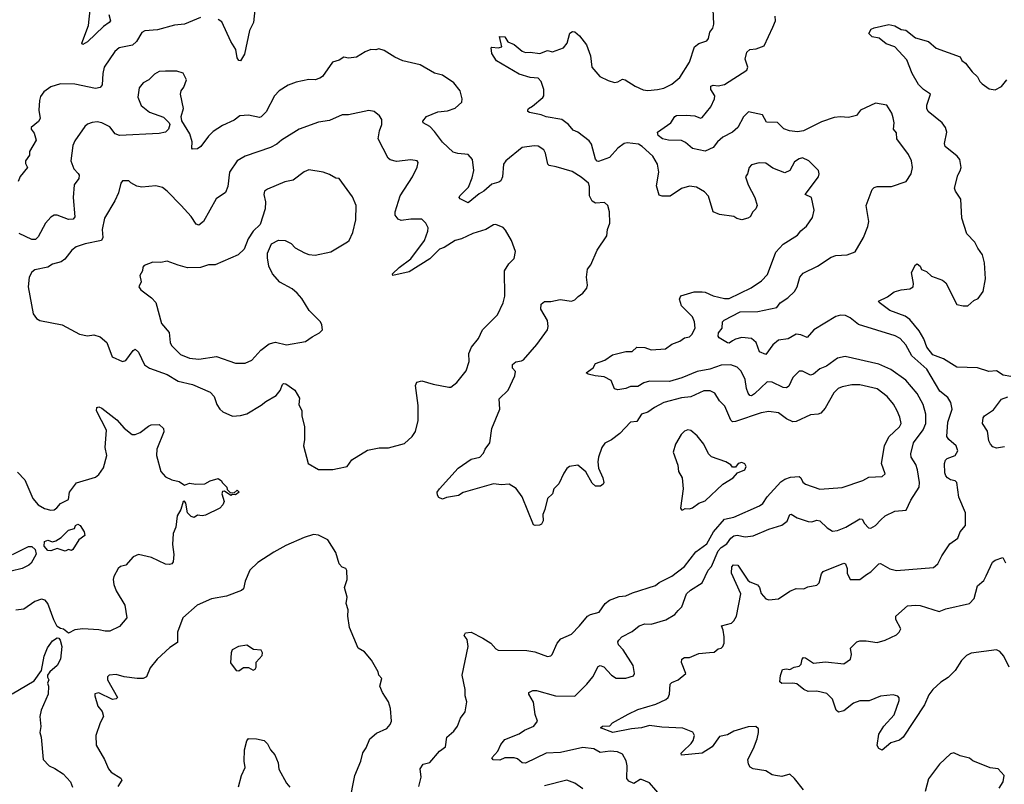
# Model space of a CAD drawing. Extents: x 1921360 to 2014538, y 768294 to 907744.
# Tile 143 of 256: x 1949569 to 1955753, y 821019 to 825822. Entities that reach past the tile are written whole.
import ezdxf

# ---------------------------------------------------------------- set-up
doc = ezdxf.new("R2010")
doc.units = 0

msp = doc.modelspace()

# ---------------------------------------------------------------- linework, layer by layer
at = {"layer": '0CON10XD'}
for points in [[(1953605, 820937.1), (1953525, 821028.2), (1953475, 821048.6), (1953465, 821048.6), (1953425.8, 821024.2), (1953395, 821038.6), (1953381.9, 821055), (1953384.4, 821135), (1953377.6, 821167.6), (1953355, 821208.8), (1953323, 821223), (1953276.8, 821226.8), (1953215, 821219.1), (1953175, 821242.7), (1953105, 821251.3), (1952965, 821218.5), (1952875, 821215.4), (1952745, 821153.1), (1952724.5, 821154.5), (1952695, 821179.2), (1952675, 821185.8), (1952615, 821185.6), (1952585, 821170), (1952542.2, 821172.2), (1952533.8, 821185), (1952571.7, 821228.3), (1952591.3, 821268.7), (1952615, 821300), (1952705, 821335.6), (1952739.3, 821359.3), (1952798.8, 821385), (1952822, 821415), (1952807, 821457), (1952795.5, 821535), (1952766.2, 821585), (1952766.7, 821595), (1952792.2, 821607.8), (1952815, 821608.8), (1952935, 821574.4), (1953055, 821572.5), (1953132, 821648), (1953168, 821695), (1953201.2, 821758.8), (1953214.2, 821765.8), (1953237.9, 821757.9), (1953285, 821704.2), (1953315, 821685.7), (1953375, 821685.8), (1953425, 821701.2), (1953430, 821715), (1953422, 821765), (1953359.2, 821865), (1953330.8, 821895), (1953325.8, 821915), (1953332.5, 821925), (1953350.8, 821945), (1953415, 821980), (1953458.8, 822015), (1953495, 822026.4), (1953535, 822025.4), (1953627.6, 822052.4), (1953684.5, 822085.5), (1953705, 822110.8), (1953728.1, 822135), (1953757.8, 822215), (1953782, 822238), (1953855.7, 822285), (1953893.8, 822365), (1953913.1, 822386.9), (1953955.8, 822485), (1953975, 822505.9), (1954010.6, 822529.4), (1954034.6, 822565), (1954055, 822580), (1954075, 822583.7), (1954125, 822573.8), (1954175, 822580), (1954275, 822622.9), (1954355, 822646.9), (1954388.7, 822671.3), (1954405, 822713.3), (1954414.2, 822715.8), (1954453.1, 822693.1), (1954520.9, 822670.9), (1954545, 822668.1), (1954575, 822679.2), (1954595, 822674), (1954640.6, 822630.6), (1954675, 822608.9), (1954705, 822612.9), (1954758, 822635), (1954845, 822687.8), (1954861.2, 822685), (1954875, 822656.7), (1954900.9, 822630.9), (1954915, 822627.5), (1954945, 822645.8), (1954978.3, 822681.7), (1955005, 822705.6), (1955065, 822734.2), (1955137.7, 822742.3), (1955165.6, 822805), (1955217.9, 822885), (1955221.1, 822915), (1955208.4, 822995), (1955197.4, 823027.4), (1955168.5, 823075), (1955165.6, 823095), (1955183.5, 823165), (1955242.5, 823245), (1955260, 823285), (1955260.4, 823345), (1955243.1, 823405), (1955205.2, 823475.2), (1955135, 823557.8), (1955040.8, 823625), (1954965, 823658.2), (1954752.6, 823707.4), (1954705, 823695.7), (1954636, 823645), (1954595, 823629.1), (1954555, 823595.4), (1954535, 823589.6), (1954485, 823614.4), (1954465, 823614.2), (1954425.6, 823575), (1954399.5, 823520.5), (1954385, 823508.9), (1954365, 823512.1), (1954295, 823546), (1954263, 823547), (1954185, 823471.2), (1954165, 823460), (1954155, 823461.9), (1954145, 823475.8), (1954134.1, 823505), (1954125, 823562), (1954100.5, 823615), (1954075, 823640), (1954034.6, 823654.6), (1953975, 823652.2), (1953903.2, 823626.8), (1953825, 823613.3), (1953727.2, 823572.8), (1953650.3, 823549.7), (1953525, 823551.1), (1953489.3, 823540.7), (1953450.8, 823519.2), (1953405, 823518.5), (1953375, 823505.6), (1953325, 823498.1), (1953305, 823503.3), (1953284.2, 823555), (1953240.5, 823579.5), (1953183.3, 823585), (1953140, 823595), (1953127.5, 823605), (1953170, 823635), (1953186.4, 823663.6), (1953245, 823684), (1953292.3, 823717.7), (1953375, 823737.5), (1953415, 823738), (1953445, 823765.8), (1953495, 823762.5), (1953535, 823748.6), (1953625, 823754), (1953665, 823783.3), (1953715, 823803.8), (1953745, 823823.8), (1953775, 823830.8), (1953790, 823845), (1953810.6, 823885), (1953807.5, 823925), (1953795, 823955.6), (1953726.5, 824025), (1953713.3, 824066.7), (1953721.4, 824088.6), (1953805, 824112.4), (1953855, 824113.8), (1953875, 824110.9), (1953925, 824087.1), (1953995, 824070.4), (1954025, 824071.3), (1954162.4, 824137.6), (1954227.4, 824182.6), (1954265, 824222.5), (1954317.5, 824362.5), (1954365, 824412), (1954455, 824469.2), (1954475, 824496), (1954511.2, 824525), (1954549.1, 824580.9), (1954558.6, 824625), (1954541.2, 824705), (1954502, 824725), (1954585.7, 824835), (1954590, 824855), (1954586, 824875), (1954526.4, 824936.4), (1954485, 824954.2), (1954465, 824949.2), (1954435, 824929.2), (1954406.2, 824875), (1954375, 824861.4), (1954298.8, 824888.8), (1954255, 824922), (1954213.6, 824923.6), (1954165, 824910), (1954151.4, 824895), (1954140.8, 824855), (1954128, 824835), (1954144, 824785), (1954186.7, 824705), (1954200, 824655), (1954193.3, 824635), (1954173.3, 824615), (1954156.7, 824585), (1954142.5, 824575), (1954105, 824564.2), (1954073.9, 824573.9), (1954055, 824586.7), (1953965, 824598.9), (1953925.4, 824615.4), (1953895, 824713.8), (1953870.8, 824740.8), (1953820.5, 824770.5), (1953775, 824775.7), (1953725, 824762.9), (1953655, 824713.3), (1953605, 824712.9), (1953585, 824721.2), (1953569.1, 824779.1), (1953582.9, 824865), (1953574.3, 824915), (1953545.5, 824965), (1953479.4, 825025), (1953455, 825040), (1953385, 825048.5), (1953364.5, 825045.5), (1953325, 825016), (1953274.1, 824955.9), (1953205, 824932.5), (1953195, 824934.2), (1953185, 824946.7), (1953160.4, 825040.4), (1953145, 825060.8), (1953075, 825115.8), (1953045, 825127.8), (1953015, 825164.5), (1952975, 825195.5), (1952875, 825211.5), (1952845, 825224.5), (1952770.3, 825240.3), (1952761.2, 825245), (1952760, 825255), (1952764.5, 825265.5), (1952790.3, 825279.7), (1952855, 825333.8), (1952861.2, 825345), (1952860.8, 825385), (1952844.3, 825435), (1952824.4, 825454.4), (1952775, 825460), (1952705, 825480.5), (1952564.4, 825565), (1952535, 825610), (1952530, 825645), (1952535, 825650), (1952575, 825646.7), (1952597.5, 825652.5), (1952583.3, 825716.7), (1952615, 825713.8), (1952634.3, 825684.3), (1952675, 825666.7), (1952725, 825623.8), (1952745, 825616.2), (1952775, 825619.2), (1952835, 825610), (1952885, 825628.8), (1952915, 825620), (1952985, 825646.2), (1953008, 825675), (1953025, 825737.5), (1953040.7, 825749.3), (1953055, 825746.7), (1953085, 825721.2), (1953129.2, 825665), (1953154.3, 825595), (1953163.4, 825523.4), (1953212.9, 825465), (1953265, 825440), (1953305, 825428.9), (1953325, 825431.4), (1953355, 825449.2), (1953372.5, 825445), (1953435, 825405.8), (1953485, 825382.9), (1953515, 825378.6), (1953575, 825383.1), (1953615, 825393.1), (1953665, 825416.9), (1953715, 825459.2), (1953775.6, 825555), (1953808.3, 825651.7), (1953835, 825671.9), (1953885, 825690), (1953896, 825705), (1953904.2, 825745), (1953921.7, 825768.3), (1953928.1, 825795), (1953920, 825985)], [(1950129.5, 825855), (1950139.4, 825815), (1950131.4, 825805), (1950095, 825780), (1949995, 825682.9), (1949965, 825666.7), (1949958.8, 825675), (1950001.6, 825785), (1950010.7, 825885)], [(1951046.4, 825885), (1951037.9, 825805), (1951011.8, 825755), (1950980.6, 825605), (1950955, 825563.3), (1950945, 825566.7), (1950935, 825583.3), (1950925.6, 825635), (1950894.5, 825685), (1950839.1, 825809.1), (1950815, 825823.6)], [(1954491.2, 820985), (1954435, 821056.2), (1954405, 821082), (1954355, 821068), (1954315.8, 821074.2), (1954295, 821079.4), (1954255, 821103.1), (1954175, 821117.1), (1954157.6, 821127.6), (1954146.8, 821146.8), (1954142.5, 821175), (1954178.8, 821245), (1954200, 821305), (1954210, 821345), (1954208.3, 821368.3), (1954191.7, 821381.7), (1954145, 821380), (1954055, 821352.9), (1954015, 821329.2), (1953965, 821319.2), (1953918.6, 821255), (1953855, 821214.5), (1953725, 821202), (1953724.5, 821215), (1953733.8, 821226.2), (1953785.5, 821275), (1953799.1, 821295), (1953806.5, 821325), (1953796.9, 821346.9), (1953735, 821372.5), (1953602.6, 821377.4), (1953525, 821388.6), (1953475, 821373.5), (1953411.7, 821368.3), (1953295, 821345.7), (1953217.5, 821375), (1953230, 821385), (1953275, 821387.5), (1953292.5, 821405), (1953389.7, 821460.3), (1953451.7, 821488.3), (1953565, 821522.8), (1953627.6, 821552.4), (1953641.1, 821565), (1953649.4, 821585), (1953655, 821648.8), (1953665, 821659.2), (1953704.1, 821675.9), (1953752.5, 821715), (1953726, 821785), (1953726.7, 821805), (1953745, 821816), (1953775, 821816.7), (1953835, 821840), (1953902.5, 821847.5), (1953930, 821850), (1953955, 821871.2), (1953975, 821873.8), (1953985.8, 821884.2), (1953993.8, 821905), (1953993.3, 821945), (1953987.5, 821987.5), (1953976.7, 822015), (1954038.7, 822031.3), (1954055, 822046.2), (1954071.4, 822075), (1954097.7, 822215), (1954040.4, 822345), (1954040.9, 822385), (1954052, 822398), (1954080, 822395), (1954142.3, 822302.3), (1954155, 822291.1), (1954202.4, 822272.4), (1954215.4, 822255.4), (1954225, 822218), (1954256.2, 822185), (1954275, 822178.9), (1954335.5, 822184.5), (1954405, 822232.5), (1954445, 822250), (1954495, 822246.7), (1954520, 822260), (1954575, 822270), (1954590, 822285), (1954605, 822342.5), (1954615, 822356.7), (1954745, 822409.2), (1954756, 822405), (1954765.8, 822375), (1954765.8, 822345), (1954785, 822306.7), (1954845, 822306.2), (1954887.5, 822337.5), (1954915.3, 822354.7), (1954965, 822404), (1954975, 822406), (1955033.3, 822373.3), (1955075, 822361.5), (1955309.2, 822380.8), (1955335.8, 822405), (1955360.6, 822455), (1955411.1, 822528.9), (1955460.8, 822565), (1955476.7, 822605), (1955508.8, 822645), (1955508.5, 822725), (1955467.3, 822822.7), (1955455.5, 822915.5), (1955445.5, 822925.5), (1955415, 822932.9), (1955396, 822945), (1955385, 822956.2), (1955379.5, 822975), (1955377.5, 823035), (1955384.3, 823055), (1955395, 823066.5), (1955445, 823085.6), (1955461.9, 823115), (1955450.5, 823145), (1955404.3, 823185), (1955393.1, 823205), (1955398, 823295), (1955425.5, 823375), (1955418.3, 823418.3), (1955399.2, 823449.2), (1955348.8, 823488.8), (1955266.7, 823626.7), (1955171.5, 823711.5), (1955135, 823780), (1955099.4, 823819.4), (1955066.8, 823836.8), (1954837.4, 823907.4), (1954785, 823949.4), (1954755, 823964.4), (1954725, 823966.7), (1954695, 823957.9), (1954556.5, 823873.5), (1954515, 823825.7), (1954475, 823843.3), (1954445, 823846), (1954395, 823817.5), (1954335, 823809.4), (1954299.9, 823780.1), (1954255, 823720), (1954215, 823736), (1954195.6, 823795), (1954165, 823818.9), (1954105, 823826.9), (1954065, 823816.5), (1954045.3, 823804.7), (1954025, 823790.8), (1954015, 823792), (1953963.1, 823823.1), (1953956.2, 823835), (1953958, 823855), (1953981.2, 823885), (1953982.5, 823925), (1953994, 823935), (1954095, 823987.5), (1954205, 823988.4), (1954325, 824014), (1954346.3, 824043.7), (1954392.9, 824075), (1954434.5, 824115), (1954452.7, 824145), (1954468.5, 824205), (1954490.5, 824229.5), (1954580, 824275), (1954665, 824330.5), (1954695, 824340.6), (1954765.6, 824344.4), (1954816.7, 824365), (1954868.6, 824455), (1954896.2, 824523.8), (1954901.5, 824555), (1954885.7, 824655), (1954923.3, 824755), (1954935, 824768.8), (1954955, 824774.3), (1955045, 824774.2), (1955136.7, 824805), (1955168.8, 824855), (1955175.8, 824895), (1955170, 824935), (1955152, 824975), (1955078.1, 825075), (1955075, 825112.5), (1955058, 825135), (1955061.4, 825175), (1955056, 825205), (1955046, 825235), (1955015, 825286.2), (1954945, 825298.8), (1954850, 825255), (1954825, 825220.8), (1954775, 825207.5), (1954725, 825212), (1954685, 825207.5), (1954605, 825180.8), (1954491.2, 825125), (1954455, 825118.2), (1954404.6, 825124.6), (1954367.4, 825137.4), (1954327.6, 825177.6), (1954259.4, 825179.4), (1954235, 825225.5), (1954145.7, 825244.3), (1954115, 825212), (1954078.8, 825145), (1954045, 825115.4), (1953984.4, 825085), (1953951.8, 825055), (1953925, 825019.2), (1953875, 824996), (1953793.7, 825013.7), (1953751.2, 825051.2), (1953725, 825063.6), (1953645, 825064.7), (1953606, 825075), (1953578.6, 825095), (1953574, 825115), (1953658, 825175), (1953684.7, 825215.3), (1953695, 825220.9), (1953755, 825223.2), (1953808.7, 825218.7), (1953845, 825204.2), (1953855, 825208.8), (1953910.8, 825275), (1953931.9, 825325), (1953934.4, 825345), (1953909.5, 825385), (1953909.2, 825405), (1953925, 825411.9), (1953955, 825406.4), (1953996, 825416), (1954135.7, 825505), (1954141.9, 825525), (1954125.5, 825575), (1954135, 825618.8), (1954155, 825635.8), (1954195, 825639.2), (1954245, 825658.8), (1954300, 825775), (1954316.7, 825815), (1954313.3, 825845)], [(1950705, 825835.4), (1950605, 825794.5), (1950541.9, 825788.1), (1950435, 825758.2), (1950355, 825752.7), (1950335, 825741.4), (1950303.3, 825685), (1950277.6, 825662.4), (1950193.3, 825646.7), (1950167, 825623), (1950100.4, 825525), (1950090.4, 825485), (1950087.7, 825412.3), (1950075, 825395.8), (1950045, 825391.2), (1949915, 825418.1), (1949825, 825420), (1949765, 825400.6), (1949720.4, 825369.6), (1949700.2, 825339.8), (1949693.1, 825315), (1949688.5, 825255), (1949698.2, 825201.8), (1949687.2, 825182.8), (1949642, 825145), (1949640.8, 825135), (1949659.4, 825109.4), (1949671.4, 825065), (1949631.2, 824995), (1949629.5, 824970.5), (1949606, 824935), (1949605, 824920), (1949618.8, 824895), (1949571.9, 824838.1), (1949560, 824805)], [(1955795, 823581.2), (1955745, 823590), (1955705, 823615.8), (1955655, 823612.9), (1955585, 823636.2), (1955455, 823640.5), (1955371.5, 823691.5), (1955305, 823717.3), (1955265.8, 823765), (1955248, 823818), (1955218.5, 823868.5), (1955159.1, 823939.1), (1955130.5, 823960.5), (1955035, 823996.7), (1954966.7, 824045), (1954962.5, 824055), (1955019.2, 824080.8), (1955062, 824112), (1955105, 824125.3), (1955158.9, 824131.1), (1955180.8, 824145), (1955183.3, 824165), (1955169.2, 824235), (1955195, 824283.3), (1955205, 824288.8), (1955223.8, 824275), (1955233.7, 824253.7), (1955265, 824240.6), (1955295, 824210.6), (1955365, 824186), (1955385, 824170), (1955455, 824033.3), (1955494, 824024), (1955525, 824024.2), (1955562.1, 824057.9), (1955588.3, 824071.7), (1955621.2, 824115), (1955635.6, 824195), (1955628.2, 824295), (1955617.1, 824345), (1955586.2, 824386.2), (1955567.1, 824425), (1955517.2, 824477.2), (1955486, 824575), (1955479.1, 824695), (1955446.5, 824745), (1955440, 824765), (1955460.6, 824845), (1955476.7, 824873.3), (1955481.2, 824895), (1955473.7, 824943.7), (1955456, 824966), (1955381.1, 825025), (1955377.5, 825045), (1955391.5, 825115), (1955384.6, 825145), (1955362.5, 825175), (1955275, 825246.2), (1955266.5, 825265), (1955266.2, 825285), (1955290, 825355), (1955245, 825383.5), (1955215, 825414.4), (1955174.7, 825485), (1955139.9, 825569.9), (1955065, 825651.1), (1955010.3, 825670.3), (1954966.2, 825706.2), (1954924.1, 825714.1), (1954902.5, 825735), (1954917.3, 825762.7), (1954935, 825772), (1955028.3, 825791.7), (1955065, 825784.3), (1955105, 825761.2), (1955135, 825755.8), (1955195, 825708.9), (1955276.2, 825685), (1955325, 825644.2), (1955475, 825588.8), (1955486.7, 825566.7), (1955509.2, 825549.2), (1955551.2, 825495), (1955584.1, 825464.1), (1955598.8, 825435), (1955615, 825418.8), (1955658.8, 825388.8), (1955695, 825381.2), (1955735, 825402.9), (1955770, 825445)], [(1953204.4, 823074.4), (1953200, 823045), (1953204.4, 823005), (1953232, 822945), (1953238.8, 822915), (1953233.3, 822905), (1953217, 822893), (1953185, 822891.2), (1953165, 822910), (1953125, 822982.5), (1953075, 823023.3), (1953022.5, 823015), (1953006.1, 823003.9), (1952985.9, 822974.1), (1952955, 822907.5), (1952924.3, 822875.7), (1952916, 822845), (1952884.2, 822815), (1952868, 822745), (1952854, 822715), (1952856.7, 822675), (1952846.4, 822653.6), (1952833, 822647), (1952805.9, 822644.1), (1952795, 822648.8), (1952725, 822826.2), (1952687.6, 822877.6), (1952642.5, 822905), (1952595, 822900.6), (1952545, 822907.3), (1952355, 822851.5), (1952325, 822834.4), (1952248.8, 822821.2), (1952225, 822811.2), (1952202, 822822), (1952193.8, 822835), (1952192, 822855), (1952205, 822876.2), (1952323.3, 823005), (1952405, 823061.2), (1952458, 823075), (1952481.4, 823098.6), (1952492.9, 823125), (1952522.5, 823165), (1952534.4, 823255), (1952584.5, 823375), (1952580, 823440), (1952636.2, 823495), (1952679.2, 823585), (1952683.3, 823613.3), (1952664.1, 823634.1), (1952664.1, 823655.9), (1952685, 823673.8), (1952721.2, 823678.8), (1952733.3, 823686.7), (1952817.4, 823782.6), (1952884.6, 823875), (1952888.8, 823895), (1952883.8, 823933.8), (1952842.2, 824005), (1952843.6, 824036.4), (1952865, 824053.1), (1952905, 824051.4), (1952964.3, 824065.7), (1953035, 824054), (1953055, 824062.5), (1953077.4, 824082.6), (1953105, 824104.3), (1953130, 824135), (1953136, 824155), (1953129.2, 824205), (1953134.2, 824255.8), (1953156.7, 824283.3), (1953195, 824373.8), (1953255.6, 824464.4), (1953260, 824505), (1953276, 824545), (1953274, 824615), (1953262.5, 824655), (1953242.5, 824675), (1953185, 824670.6), (1953165, 824682), (1953147.8, 824715), (1953147.8, 824775), (1953140.6, 824795), (1953095, 824833.1), (1953038.9, 824868.9), (1952939.1, 824899.1), (1952895, 824906), (1952886, 824915), (1952871.9, 824985), (1952860, 825005), (1952825, 825028.6), (1952799.5, 825030.5), (1952725, 825018.8), (1952622, 824935), (1952607.5, 824915), (1952601.4, 824835), (1952590.3, 824809.7), (1952578.9, 824801.1), (1952535, 824789.5), (1952483.9, 824746.1), (1952455, 824729.5), (1952385, 824672), (1952335, 824696.7), (1952328.8, 824705), (1952333.8, 824715), (1952388.8, 824771.2), (1952411.7, 824828.3), (1952422.2, 824875), (1952412.5, 824945), (1952385, 824975.6), (1952321.4, 824981.4), (1952290.9, 824990.9), (1952225, 825052.9), (1952175, 825120.8), (1952145, 825151.4), (1952103.8, 825175), (1952100, 825185), (1952125, 825214.2), (1952195, 825244), (1952255, 825250.8), (1952303.9, 825266.1), (1952346.2, 825305), (1952348, 825325), (1952336.1, 825376.1), (1952295.9, 825425.9), (1952225, 825473.8), (1952175, 825486.2), (1952085, 825539.2), (1951975, 825564.2), (1951925, 825587.1), (1951858.9, 825628.9), (1951825, 825640), (1951805, 825633.3), (1951775, 825634.2), (1951738.8, 825621.2), (1951685, 825586.7), (1951635, 825581.2), (1951605, 825586.7), (1951575, 825567.5), (1951534.4, 825555.6), (1951471.2, 825465), (1951455, 825454.3), (1951425, 825444.3), (1951385, 825447.5), (1951305, 825430), (1951255, 825412), (1951198.8, 825375), (1951170, 825345), (1951116, 825244), (1951085, 825211.4), (1951075, 825208.1), (1951005, 825223.1), (1950952, 825218), (1950915, 825191.4), (1950842.4, 825157.6), (1950785, 825119.2), (1950755, 825090.8), (1950707.5, 825025), (1950685, 825011.4), (1950655, 825010), (1950650, 825015), (1950652.2, 825055), (1950638, 825105), (1950587, 825187), (1950583.3, 825215), (1950596.7, 825265), (1950578.8, 825355), (1950583.8, 825375), (1950600.8, 825399.2), (1950617.5, 825445), (1950595, 825487.5), (1950555, 825500), (1950485, 825500), (1950445, 825496.2), (1950415, 825480), (1950380, 825445), (1950344.5, 825425.5), (1950320, 825395), (1950310, 825335), (1950332.5, 825282.5), (1950385, 825241.9), (1950471.2, 825211.2), (1950507.5, 825175), (1950512.5, 825165), (1950503.3, 825135), (1950485, 825116.2), (1950445, 825107.1), (1950195, 825094.5), (1950168.6, 825105), (1950135, 825149.2), (1950085, 825174.4), (1950055, 825180), (1950025, 825177.5), (1949995, 825166), (1949977.8, 825152.2), (1949915, 825062), (1949901.7, 825031.7), (1949889.2, 824935), (1949909.4, 824885), (1949937.2, 824857.2), (1949941.9, 824845), (1949939.4, 824825), (1949910.6, 824785), (1949905.8, 824705.8), (1949915.6, 824585), (1949905, 824569.2), (1949875, 824567.8), (1949805, 824593.5), (1949785, 824594.4), (1949765, 824582.5), (1949731.4, 824545), (1949685, 824458), (1949669.1, 824440.9), (1949645, 824441.8), (1949565, 824480)], [(1951535, 822996.2), (1951565, 823003.8), (1951625, 823016.7), (1951655, 823057.5), (1951752.7, 823117.3), (1951826, 823134), (1951885, 823133.8), (1951985, 823160), (1952035, 823203.8), (1952055.8, 823235), (1952071.9, 823305), (1952071.7, 823398.3), (1952055.8, 823525), (1952063.8, 823545), (1952095, 823554.2), (1952165, 823532.9), (1952265, 823513.8), (1952277.5, 823515), (1952315, 823544), (1952372.6, 823617.4), (1952391.9, 823675), (1952390.5, 823725), (1952407.1, 823765), (1952450.2, 823819.8), (1952475, 823874.3), (1952570.7, 823969.3), (1952605.9, 824044.1), (1952616.7, 824085), (1952613.6, 824245), (1952641.5, 824288.5), (1952675, 824323.3), (1952683.6, 824366.4), (1952658.8, 824435), (1952620.5, 824500.5), (1952605, 824516.7), (1952560, 824535), (1952545, 824533.8), (1952495.8, 824504.2), (1952415, 824480), (1952343.7, 824446.3), (1952303.8, 824435), (1952235, 824391.9), (1952205, 824381.4), (1952145, 824319.4), (1952015, 824238.5), (1951912.5, 824215), (1951911.2, 824225), (1951951.9, 824265), (1952025, 824320), (1952111.8, 824435), (1952133.1, 824495), (1952134.3, 824515), (1952120.8, 824545), (1952095, 824570), (1952025, 824569.4), (1951965, 824560.6), (1951945, 824569.2), (1951927.8, 824595), (1951927.3, 824615), (1951957.8, 824715), (1952035.8, 824835), (1952065, 824896.7), (1952072, 824925), (1952065, 824936), (1952025, 824942.5), (1951935, 824931.4), (1951895, 824942.9), (1951882.2, 824952.2), (1951820.5, 825075), (1951829.6, 825125), (1951844.4, 825165), (1951842.9, 825195), (1951828.9, 825218.9), (1951795, 825245.8), (1951762.3, 825252.3), (1951635, 825224.3), (1951595, 825224.2), (1951515, 825188.6), (1951445, 825177.8), (1951325, 825135.6), (1951214.2, 825065), (1951185, 825040.6), (1951145, 825019.4), (1950985, 824964.3), (1950934.5, 824935.5), (1950885.7, 824865), (1950875.5, 824774.5), (1950862.2, 824737.8), (1950802.7, 824697.3), (1950723.3, 824555), (1950695, 824532.5), (1950677.1, 824537.1), (1950645.4, 824585.4), (1950582.5, 824655), (1950495.5, 824745.5), (1950465, 824767.5), (1950425, 824779.4), (1950335, 824770), (1950305, 824776.2), (1950267, 824797), (1950255, 824810), (1950215, 824810), (1950203.6, 824796.4), (1950189.2, 824735), (1950166.7, 824685), (1950102.5, 824575), (1950087.3, 824505), (1950090.9, 824455), (1950082, 824435), (1949980, 824415), (1949924.6, 824395.4), (1949896, 824375), (1949851.7, 824318.3), (1949828.5, 824301.5), (1949775, 824286.7), (1949745, 824268), (1949665, 824250.8), (1949645, 824236), (1949628, 824205), (1949621.1, 824145), (1949654, 823975), (1949674.5, 823944.5), (1949695, 823932), (1949835, 823906), (1949945, 823847.5), (1949995, 823836.7), (1950035, 823843.1), (1950075, 823829.5), (1950116.4, 823795), (1950150, 823705), (1950215, 823676.2), (1950235, 823682), (1950281.9, 823745), (1950295, 823752.5), (1950314.6, 823734.6), (1950352.1, 823655), (1950383.4, 823633.4), (1950495, 823593.2), (1950565, 823552.1), (1950655, 823531.2), (1950765, 823481.9), (1950790.6, 823455), (1950808, 823405), (1950825, 823376.7), (1950845, 823358.8), (1950905, 823332), (1950955, 823335.8), (1950995, 823347.5), (1951085, 823400), (1951115.8, 823425), (1951178.8, 823461.2), (1951205, 823493.8), (1951219.2, 823530.8), (1951225, 823536.2), (1951240, 823535), (1951298, 823495), (1951326, 823445), (1951322.5, 823405), (1951342, 823365), (1951341.4, 823335), (1951356.7, 823265), (1951358.1, 823185), (1951352, 823145), (1951380, 823035), (1951445, 822996.7), (1951535, 822996.2)], [(1950985, 823664.4), (1951026, 823684), (1951083.7, 823746.3), (1951135, 823786.9), (1951175, 823796.7), (1951245, 823780), (1951365, 823800), (1951405, 823830), (1951452.5, 823855), (1951470, 823875), (1951467.5, 823905), (1951457.5, 823925), (1951386.2, 823995), (1951340.9, 824070.9), (1951311.8, 824105), (1951281.1, 824131.1), (1951203.3, 824173.3), (1951157.1, 824225), (1951134, 824275), (1951125.9, 824325.9), (1951126.2, 824355), (1951151.2, 824415), (1951195, 824436.9), (1951235.6, 824435.6), (1951275, 824415.8), (1951299.7, 824389.7), (1951357, 824357), (1951385, 824346.5), (1951425, 824342.5), (1951522.5, 824365), (1951627.5, 824427.5), (1951638.8, 824435), (1951660.8, 824485), (1951679.4, 824565), (1951682.5, 824655), (1951659.7, 824709.7), (1951575, 824824.2), (1951555, 824826), (1951515, 824850), (1951474.1, 824864.1), (1951385, 824878.6), (1951355, 824866), (1951285.6, 824814.4), (1951235, 824804.2), (1951125, 824758.5), (1951107.1, 824745), (1951101.9, 824725), (1951112.3, 824677.7), (1951110.8, 824635), (1951080, 824535), (1951035, 824493.3), (1951004, 824445), (1950978.3, 824381.7), (1950942, 824345), (1950797.2, 824282.8), (1950755, 824282.7), (1950705, 824266.7), (1950622.7, 824262.7), (1950565, 824280), (1950495, 824305.7), (1950455, 824297.1), (1950405, 824299.4), (1950351.1, 824278.9), (1950341.9, 824268.1), (1950339.2, 824245), (1950323.8, 824215), (1950332.5, 824175), (1950317.5, 824145), (1950330, 824125), (1950395.9, 824075.9), (1950423.8, 824045), (1950460, 823915), (1950507.9, 823857.9), (1950513.8, 823795), (1950522.2, 823775), (1950579.4, 823719.4), (1950635, 823697.2), (1950695, 823689.1), (1950805, 823707.1), (1950925, 823665.7), (1950985, 823664.4)], [(1952076.2, 821005), (1952089.5, 821065), (1952085, 821117.5), (1952103.3, 821145), (1952145, 821156), (1952205, 821228), (1952244, 821255), (1952251.4, 821315), (1952295, 821354), (1952318, 821385), (1952337.5, 821435), (1952366, 821475), (1952378.3, 821538.3), (1952367.5, 821575), (1952367.5, 821615), (1952348.9, 821705), (1952385.9, 821885), (1952380, 821930), (1952360, 821955), (1952368.8, 821971.2), (1952405, 821974.3), (1952477.6, 821937.6), (1952528, 821905), (1952560.3, 821870.3), (1952575, 821862.5), (1952755, 821860), (1952805, 821850.8), (1952885, 821821.4), (1952904.2, 821825.8), (1952914.3, 821835.7), (1952944, 821905), (1952967.9, 821932.1), (1953035, 821962.9), (1953085.7, 822015), (1953135.5, 822074.5), (1953155, 822086), (1953209.1, 822100.9), (1953246.2, 822155), (1953274.4, 822175.6), (1953335, 822200), (1953375, 822203.6), (1953417, 822223), (1953562, 822268), (1953585, 822286.7), (1953665, 822326.2), (1953745, 822387.9), (1953815, 822478.8), (1953885, 822530.8), (1953925.7, 822604.3), (1953995, 822684.6), (1954055, 822698.4), (1954215, 822768.8), (1954235.7, 822784.2), (1954263.6, 822825), (1954350.3, 822919.7), (1954375, 822936.8), (1954409.6, 822949.6), (1954465, 822953.1), (1954475.4, 822945.4), (1954487.9, 822917.9), (1954505, 822904.4), (1954595, 822872.7), (1954735, 822884.4), (1954865, 822928.6), (1954901.7, 822948.3), (1954985, 822953.3), (1955005, 822970), (1954982.5, 823035), (1955000, 823145), (1955028.8, 823201.2), (1955094.4, 823265), (1955104.5, 823285), (1955097.5, 823325), (1955079.5, 823365), (1955056.7, 823406.7), (1955016.9, 823455), (1954955, 823503.6), (1954845, 823527.9), (1954795, 823528.8), (1954735, 823516.8), (1954710.6, 823505), (1954682.4, 823477.6), (1954627.8, 823382.2), (1954601.7, 823351.7), (1954585, 823344.3), (1954535, 823341.1), (1954445, 823297.8), (1954425.7, 823295.7), (1954385, 823314.3), (1954335, 823353.3), (1954275, 823361.1), (1954225, 823352.9), (1954065, 823297.5), (1954046.9, 823296.9), (1954035, 823306.2), (1953998.6, 823395), (1953965, 823428), (1953935.4, 823475.4), (1953905, 823491.5), (1953865, 823490), (1953785, 823452.5), (1953725, 823446.2), (1953615, 823417.8), (1953555, 823387.1), (1953513.4, 823356.6), (1953475, 823344.2), (1953445, 823297.5), (1953405, 823293.8), (1953337.9, 823222.1), (1953285, 823182.2), (1953245, 823162.9), (1953225.6, 823135), (1953204.4, 823074.4)], [(1955755, 823139.5), (1955705, 823130), (1955680.3, 823140.3), (1955665.8, 823155), (1955656.3, 823176.3), (1955647.6, 823237.6), (1955615.6, 823285), (1955619.4, 823320.6), (1955628, 823335), (1955685, 823371.4), (1955735, 823438), (1955775, 823453.8)], [(1949555, 822980), (1949601.7, 822931.7), (1949652.4, 822815), (1949685, 822774.4), (1949725, 822751.1), (1949765, 822742.2), (1949785, 822744.4), (1949803.2, 822756.8), (1949825, 822784.3), (1949875, 822808.8), (1949882, 822855), (1949925, 822913.8), (1950045, 822949.2), (1950065, 822965.8), (1950095, 823006.7), (1950116.2, 823085), (1950106.6, 823135), (1950113.2, 823243.2), (1950051.1, 823365), (1950053.8, 823386.2), (1950065, 823390), (1950085, 823382.9), (1950179.6, 823309.6), (1950225, 823255.7), (1950275, 823217.5), (1950295, 823217.5), (1950325, 823229.2), (1950378.3, 823268.3), (1950395, 823278), (1950445, 823280), (1950471.2, 823255), (1950473.8, 823233.8), (1950430.9, 823125), (1950427.9, 823085), (1950456.2, 822985), (1950485, 822951.1), (1950525, 822931.8), (1950571.4, 822921.4), (1950605, 822899.2), (1950635, 822911.4), (1950675, 822904), (1950732.7, 822907.3), (1950765, 822925.6), (1950815, 822940), (1950836.4, 822926.4), (1950840, 822915), (1950870, 822885), (1950871.7, 822871.7), (1950891.7, 822851.7), (1950915, 822850), (1950935, 822866.7), (1950946.7, 822855), (1950925, 822837.5), (1950905, 822840), (1950895, 822832.5), (1950855, 822860), (1950841.7, 822858.3), (1950837.5, 822845), (1950853.3, 822795), (1950845.6, 822775), (1950826.9, 822755), (1950735, 822710), (1950715, 822705.8), (1950685, 822710), (1950665, 822696.2), (1950645, 822700.8), (1950622, 822725), (1950612, 822785), (1950605, 822797.5), (1950595, 822796.7), (1950581.2, 822745), (1950558.5, 822705), (1950550, 822635), (1950533.8, 822595), (1950528.8, 822525), (1950536.1, 822463.9), (1950533, 822417), (1950525, 822403.3), (1950510.7, 822399.3), (1950485, 822401.2), (1950396.7, 822445), (1950315, 822462.2), (1950281.5, 822448.5), (1950235, 822396.7), (1950202.3, 822387.7), (1950187.5, 822375), (1950160.8, 822325), (1950156, 822305), (1950159.2, 822275), (1950175.7, 822235), (1950228.6, 822145), (1950241.9, 822065), (1950195, 822010.6), (1950135, 821982.3), (1950105, 821980.4), (1950065, 821989.1), (1949965, 821995.7), (1949915, 821990), (1949875, 821968.8), (1949845, 821993.3), (1949825, 821997.5), (1949805, 822011.2), (1949783.1, 822053.1), (1949745, 822155.7), (1949728, 822175), (1949705, 822181.4), (1949665, 822167.5), (1949595, 822120), (1949545, 822113.1)], [(1953735, 822742.5), (1953748.3, 822751.7), (1953775, 822750), (1953795, 822756), (1953835, 822785.8), (1953875, 822799.4), (1953985, 822904), (1954050, 822945), (1954077.5, 822975), (1954122.5, 822995), (1954132.5, 823015), (1954123, 823033), (1954105, 823040), (1954082.5, 823035), (1954065, 823012.5), (1954045, 823012.5), (1954035.8, 823025.8), (1954003.3, 823045), (1953915, 823075.7), (1953895, 823095.8), (1953866.9, 823155), (1953825, 823209.2), (1953785, 823241.4), (1953765, 823245.6), (1953745, 823237.5), (1953722.8, 823217.2), (1953687.5, 823155), (1953674.3, 823105), (1953702.9, 823025), (1953706.7, 822985), (1953730, 822945), (1953735.6, 822875), (1953720, 822755), (1953725, 822742.5), (1953735, 822742.5)], [(1949855, 822484.4), (1949805, 822500), (1949765, 822486.1), (1949745, 822488), (1949722, 822515), (1949724.7, 822545), (1949745, 822553.3), (1949775, 822543.3), (1949795, 822548.1), (1949830.4, 822569.6), (1949875, 822615.3), (1949914.1, 822625.9), (1949918.6, 822645), (1949935, 822654.3), (1949948.1, 822645), (1949972.9, 822605), (1949977.9, 822582.1), (1949940, 822555), (1949903.3, 822495), (1949895, 822488.8), (1949875, 822493.3), (1949855, 822484.4)], [(1951640, 820905), (1951672.9, 821075), (1951712.5, 821165), (1951725, 821216.7), (1951745, 821247.5), (1951768.1, 821305), (1951810.3, 821339.7), (1951875, 821370), (1951896.7, 821395), (1951903.8, 821415), (1951897.5, 821495), (1951885, 821536.7), (1951846.7, 821595), (1951830, 821635), (1951843.3, 821685), (1951823.9, 821703.9), (1951820, 821725), (1951778.3, 821798.3), (1951735, 821850.8), (1951694.6, 821874.6), (1951640.8, 822005), (1951630.6, 822075), (1951631.4, 822115), (1951618.9, 822155), (1951626, 822195), (1951608.8, 822255), (1951626.7, 822305), (1951623.3, 822363.3), (1951617.5, 822375), (1951593.9, 822383.9), (1951575, 822403.3), (1951554.2, 822475), (1951504.2, 822555), (1951445, 822584.3), (1951415, 822588.2), (1951355, 822569.6), (1951239.6, 822520.4), (1951165, 822478.2), (1951065, 822411.8), (1951014.4, 822365), (1950984.3, 822295), (1950975, 822247.5), (1950963, 822237), (1950868.2, 822201.8), (1950774.2, 822184.2), (1950684, 822145), (1950594.2, 822065), (1950560.8, 821975), (1950560, 821910), (1950512.1, 821877.9), (1950432.5, 821805), (1950388.9, 821751.1), (1950365, 821694), (1950344.1, 821684.1), (1950307, 821683), (1950224.5, 821694.5), (1950175, 821710), (1950130, 821705), (1950120, 821695), (1950120.8, 821675), (1950183.3, 821565), (1950173.9, 821556.1), (1950152.3, 821552.3), (1950066.4, 821593.6), (1950041.7, 821588.3), (1950040, 821575), (1950060.5, 821510.5), (1950087.6, 821477.6), (1950095.6, 821445), (1950073.3, 821405), (1950046.9, 821325), (1950048.5, 821265), (1950102.5, 821175), (1950126.7, 821116.7), (1950144.3, 821095), (1950205, 821057.5), (1950210.8, 821045), (1950185.8, 821005)], [(1949523.6, 822463.6), (1949625, 822513.4), (1949645, 822513.3), (1949665.3, 822495), (1949672.6, 822465), (1949641.6, 822408.4), (1949625.4, 822395), (1949585, 822374.6), (1949445, 822342)], [(1955279.5, 821580.5), (1955251.5, 821518.5), (1955117.1, 821315), (1955095, 821296.4), (1955040.4, 821279.6), (1954985, 821233.3), (1954964.1, 821244.1), (1954954.1, 821264.1), (1954966, 821335), (1954995.8, 821385), (1955061.9, 821455), (1955092.5, 821545), (1955092.7, 821562.7), (1955085, 821572), (1955055, 821581.4), (1954975, 821573.6), (1954905, 821544.5), (1954845, 821544.3), (1954805, 821530), (1954745, 821480.8), (1954712.3, 821472.3), (1954696.2, 821485), (1954673.3, 821553.3), (1954638.8, 821588.8), (1954575, 821603.6), (1954521.9, 821601.9), (1954495, 821614.4), (1954450.9, 821650.9), (1954425, 821655.6), (1954355, 821653.1), (1954342.9, 821662.9), (1954346.7, 821703.3), (1954360, 821740), (1954385, 821744), (1954405, 821740), (1954432.5, 821755), (1954465, 821761.9), (1954477.1, 821775), (1954484, 821805), (1954492.5, 821815), (1954505, 821814.2), (1954555, 821781.2), (1954629.4, 821789.4), (1954744.3, 821775.7), (1954786.7, 821805), (1954793.8, 821835), (1954786.2, 821875), (1954826.7, 821915), (1954845, 821920.8), (1954885, 821920), (1954955, 821909.4), (1955005, 821924.3), (1955075, 821958.8), (1955093.3, 821975), (1955103.3, 821995), (1955072.5, 822055), (1955072.5, 822075), (1955145, 822139.4), (1955195, 822145.6), (1955225, 822141.9), (1955345, 822104.3), (1955385, 822121.4), (1955535, 822154.2), (1955564.3, 822185.7), (1955584.5, 822265.5), (1955625, 822300), (1955639.5, 822329.5), (1955678.8, 822415), (1955695, 822428), (1955743.8, 822443.8), (1955761.1, 822411.1)], [(1949522.1, 821587.9), (1949659.8, 821670.2), (1949706, 821735), (1949723.1, 821825), (1949743.2, 821876.8), (1949775, 821921.2), (1949805, 821938.8), (1949815, 821936.7), (1949824, 821925), (1949834.2, 821885), (1949824.2, 821805), (1949805, 821766), (1949758, 821725), (1949743.8, 821705), (1949743, 821693), (1949752.5, 821675), (1949743.3, 821655), (1949750, 821635), (1949746.7, 821585), (1949703.1, 821485), (1949695.8, 821445), (1949702, 821382), (1949695.7, 821345), (1949704.4, 821315), (1949715.8, 821175), (1949754.2, 821135), (1949789.6, 821119.6), (1949842, 821085), (1949888, 821035), (1949901.2, 821001.2)], [(1950945, 821731.2), (1950975, 821753.3), (1951005, 821752.5), (1951035, 821736.2), (1951047.5, 821742.5), (1951053.8, 821755), (1951053.9, 821786.1), (1951092.3, 821827.7), (1951094, 821845), (1951085, 821861.2), (1951036.7, 821866.7), (1950995, 821893.3), (1950942.5, 821885), (1950903.3, 821865), (1950896.7, 821845), (1950893, 821783), (1950927.5, 821735), (1950945, 821731.2)], [(1955784.6, 821754.6), (1955749.2, 821825), (1955724.2, 821854.2), (1955705, 821863.9), (1955545, 821843.2), (1955515, 821829.1), (1955485, 821796.9), (1955444.5, 821735), (1955399.5, 821690.5), (1955355, 821661.8), (1955303.8, 821615), (1955279.5, 821580.5)], [(1950944.1, 821004.1), (1950962.5, 821075), (1950984.4, 821125), (1950979.1, 821165), (1950981.9, 821235), (1950995, 821293.3), (1951005, 821308), (1951055.9, 821305.9), (1951105, 821293.8), (1951125, 821273.8), (1951144.4, 821235), (1951171.1, 821205), (1951191.5, 821155), (1951197.5, 821115), (1951245, 821026.2), (1951265, 821001.2)], [(1955720.5, 820995), (1955746.9, 821035), (1955752, 821075), (1955715, 821115.7), (1955665, 821121.9), (1955556, 821166), (1955535, 821183.3), (1955475, 821198.8), (1955436.4, 821216.4), (1955415, 821211.2), (1955346.7, 821145), (1955276.1, 821053.9), (1955256, 820975)], [(1953105, 820991.2), (1953055, 821025.8), (1953005, 821045.7), (1952865, 821010.6)]]:
    msp.add_lwpolyline(points, dxfattribs=at)

doc.saveas('drawing.dxf')
